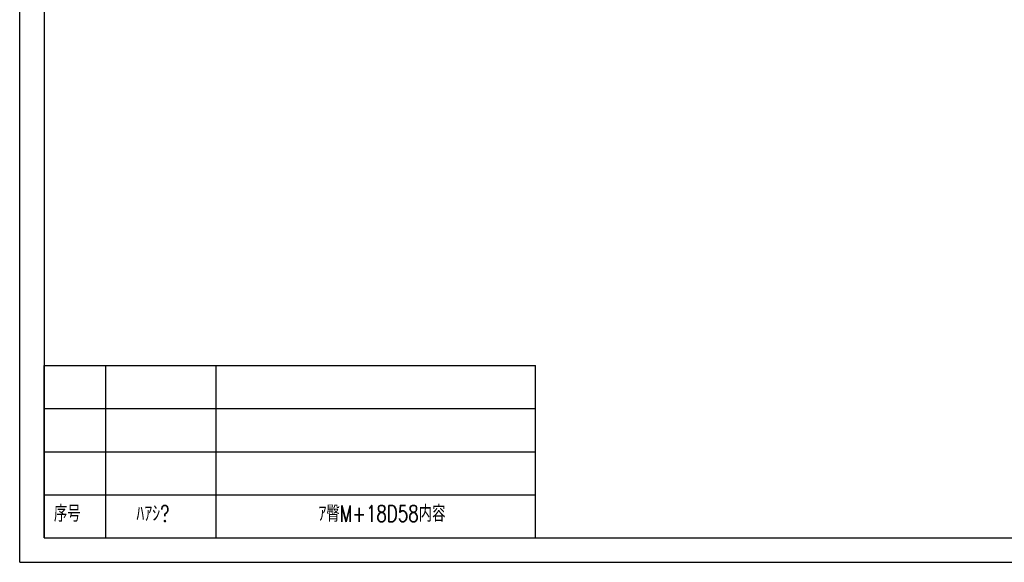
# Model space of a CAD drawing. Header units: millimetres. Extents: x 0 to 297, y 0 to 210.
# Tile 1 of 9: x 0 to 160, y 0 to 88. Entities that reach past the tile are written whole.
import ezdxf

# ---------------------------------------------------------------- set-up
doc = ezdxf.new("R2010")
doc.units = ezdxf.units.MM
doc.layers.add('图框', color=7, linetype='Continuous')
doc.styles.add('SLDTEXTSTYLE1', font='TXT', dxfattribs={"width": 0.75, "bigfont": 'bigfont'})

msp = doc.modelspace()

# ---------------------------------------------------------------- linework, layer by layer
at = {"layer": '图框'}
for p, q in [((-0.007, -0.046), (-0.007, 209.954)), ((3.993, 205.954), (3.993, 3.954)), ((3.993, 3.954), (3.993, 31.954)), ((3.993, 31.954), (83.993, 31.954)), ((13.993, 31.954), (13.993, 3.954)), ((31.993, 3.954), (31.993, 31.954)), ((83.993, 3.954), (83.993, 31.954)), ((83.993, 24.954), (3.993, 24.954)), ((3.993, 17.954), (83.993, 17.954)), ((3.993, 10.954), (83.993, 10.954)), ((3.993, 3.954), (293.122, 3.954)), ((3.993, 3.954), (83.993, 3.954)), ((-0.007, -0.046), (297.122, -0.046))]:
    msp.add_line(p, q, dxfattribs=at)

# ---------------------------------------------------------------- texts
at = {"layer": '图框', "attachment_point": 1, "style": 'SLDTEXTSTYLE1'}
for s, insert, char_height in [('序号', (5.563, 9.198), 2.6458), ('ﾊｱｼ?', (19.003, 9.198), 2.6458), ('ｱ臀M+18D58内容', (48.664, 9.198), 2.64583)]:
    msp.add_mtext(s, dxfattribs=dict(at, insert=insert, char_height=char_height))

doc.saveas('drawing.dxf')
